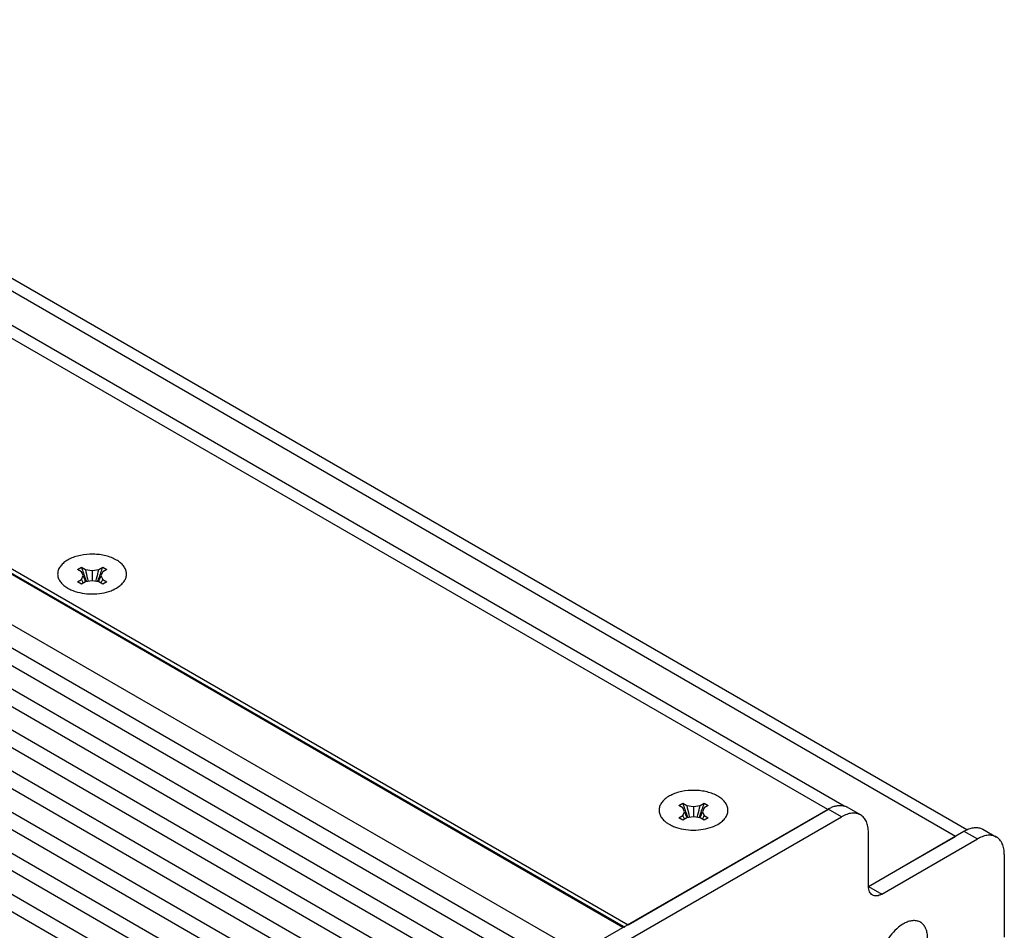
# Model space of a CAD drawing. Header units: inches. Extents: x 0 to 34, y 0 to 22.
# Tile 76 of 119: x 6.5 to 9.1, y 16.5 to 18.9. Entities that reach past the tile are written whole.
import ezdxf

# ---------------------------------------------------------------- set-up
doc = ezdxf.new("R2010")
doc.units = ezdxf.units.IN
doc.header["$LTSCALE"] = 1.87
doc.header["$MEASUREMENT"] = 0
doc.layers.get('0').update_dxf_attribs({"linetype": 'CONTINUOUS'})
doc.layers.add('02___PRT_ALL_AXES', color=7, linetype='CONTINUOUS')

msp = doc.modelspace()

# ---------------------------------------------------------------- linework, layer by layer
at = {"color": 3, "linetype": 'CONTINUOUS'}
for p, q in [((8.6954, 16.8233), (2.6917, 20.28976)), ((8.65211, 16.81447), (2.6417, 20.28481)), ((8.98798, 16.74407), (2.97757, 20.2144)), ((9.01735, 16.76094), (3.02758, 20.21936)), ((2.11738, 19.98207), (8.12779, 16.51174)), ((8.12779, 16.51174), (8.65211, 16.81447)), ((8.7595, 16.61215), (8.98798, 16.74407))]:
    msp.add_line(p, q, dxfattribs=at)
at = {"color": 7, "linetype": 'CONTINUOUS'}
for p, q in [((8.11364, 16.50459), (2.10324, 19.97493)), ((8.11511, 16.50713), (2.10824, 19.97542)), ((7.99945, 16.43865), (1.98904, 19.90899)), ((7.9837, 16.38647), (1.97329, 19.85681)), ((7.99945, 16.33129), (1.98904, 19.80162)), ((7.9837, 16.2787), (1.97329, 19.74903)), ((7.99945, 16.22351), (1.98904, 19.69385)), ((7.9837, 16.17092), (1.97329, 19.64126)), ((7.99945, 16.11574), (1.98904, 19.58607)), ((7.9837, 16.06315), (1.97329, 19.53348)), ((7.99945, 16.00797), (1.98904, 19.4783)), ((7.9837, 15.95497), (1.97329, 19.4253)), ((7.99945, 15.90019), (1.98904, 19.37053)), ((7.9837, 15.84719), (1.97329, 19.31753)), ((7.99945, 15.79242), (1.98904, 19.26275)), ((7.9837, 15.73942), (1.97329, 19.20975)), ((7.99945, 15.68464), (1.98904, 19.15498)), ((6.67998, 17.44546), (6.69059, 17.45158)), ((6.69059, 17.43934), (6.67998, 17.44546)), ((6.69059, 17.45158), (6.7012, 17.44546)), ((6.7012, 17.44546), (6.7187, 17.44275)), ((6.7187, 17.44275), (6.7362, 17.44546)), ((6.7187, 17.44275), (6.7187, 17.41571)), ((6.7362, 17.44546), (6.74681, 17.45158)), ((6.74681, 17.45158), (6.75741, 17.44546)), ((6.75741, 17.44546), (6.74681, 17.43934)), ((6.67998, 17.413), (6.69059, 17.41913)), ((6.69528, 17.42923), (6.69059, 17.43934)), ((6.69059, 17.41913), (6.69528, 17.42923)), ((6.7187, 17.41571), (6.7012, 17.413)), ((6.7362, 17.413), (6.7187, 17.41571)), ((6.74681, 17.43934), (6.74212, 17.42923)), ((6.74212, 17.42923), (6.74681, 17.41913)), ((6.74681, 17.41913), (6.75741, 17.413)), ((6.69059, 17.40688), (6.67998, 17.413)), ((6.7012, 17.413), (6.69059, 17.40688)), ((6.74681, 17.40688), (6.7362, 17.413)), ((6.75741, 17.413), (6.74681, 17.40688)), ((8.26055, 16.82499), (8.27115, 16.83111)), ((8.27115, 16.81886), (8.26055, 16.82499)), ((8.27115, 16.83111), (8.28176, 16.82499)), ((8.28176, 16.82499), (8.29926, 16.82228)), ((8.29926, 16.82228), (8.31676, 16.82499)), ((8.29926, 16.82228), (8.29926, 16.79523)), ((8.31676, 16.82499), (8.32737, 16.83111)), ((8.32737, 16.83111), (8.33797, 16.82499)), ((8.33797, 16.82499), (8.32737, 16.81886)), ((8.73835, 16.80054), (8.70299, 16.82096)), ((7.99945, 16.43865), (8.65299, 16.816)), ((8.08324, 16.44621), (8.68834, 16.79559)), ((8.26055, 16.79253), (8.27115, 16.79865)), ((8.27584, 16.80876), (8.27115, 16.81886)), ((8.27115, 16.79865), (8.27584, 16.80876)), ((8.29926, 16.79523), (8.28176, 16.79253)), ((8.31676, 16.79253), (8.29926, 16.79523)), ((8.32737, 16.81886), (8.32268, 16.80876)), ((8.32268, 16.80876), (8.32737, 16.79865)), ((8.32737, 16.79865), (8.33797, 16.79253)), ((8.68834, 16.79559), (8.65299, 16.816)), ((8.27115, 16.7864), (8.26055, 16.79253)), ((8.28176, 16.79253), (8.27115, 16.7864)), ((8.32737, 16.7864), (8.31676, 16.79253)), ((8.33797, 16.79253), (8.32737, 16.7864)), ((8.75906, 16.61291), (9.01008, 16.75785)), ((8.75906, 16.61291), (8.75906, 16.75477)), ((9.01008, 16.75785), (9.01741, 16.76164)), ((9.01008, 16.75785), (9.04543, 16.73744)), ((9.06008, 16.7628), (9.09544, 16.74239)), ((8.79441, 16.5925), (9.04543, 16.73744)), ((9.11614, 16.69662), (9.11614, 16.47916)), ((8.75906, 16.61291), (8.79441, 16.5925))]:
    msp.add_line(p, q, dxfattribs=at)
for centre, radius, start, end in [((7.21027, 17.61516), 0.54481, 197.47198, 200.96404), ((7.32147, 17.57587), 0.63383, 191.87369, 194.15441), ((6.11593, 17.57587), 0.63383, 345.84559, 348.12631), ((6.22713, 17.61516), 0.54481, 339.03596, 342.52802), ((6.83637, 17.49113), 0.16259, 206.28521, 207.0899), ((6.83199, 17.48887), 0.15766, 207.08477, 210.12372), ((6.9504, 17.51837), 0.27025, 199.25919, 201.37217), ((6.94211, 17.51517), 0.26136, 201.38063, 202.98155), ((7.24129, 17.62665), 0.57789, 200.92737, 201.65039), ((7.32451, 17.57662), 0.63696, 194.15269, 194.77554), ((6.11289, 17.57662), 0.63696, 345.22446, 345.84731), ((6.19611, 17.62665), 0.57789, 338.34961, 339.07263), ((6.49529, 17.51517), 0.26136, 337.01845, 338.61937), ((6.48699, 17.51837), 0.27025, 338.62783, 340.74081), ((6.60541, 17.48887), 0.15766, 329.87628, 332.91523), ((6.60102, 17.49113), 0.16259, 332.9101, 333.71479), ((8.79083, 16.99468), 0.54481, 197.47198, 200.96404), ((8.90203, 16.9554), 0.63383, 191.87369, 194.15441), ((7.69649, 16.9554), 0.63383, 345.84559, 348.12631), ((7.80769, 16.99468), 0.54481, 339.03596, 342.52802), ((8.68643, 16.79227), 0.03313, 59.99843, 60.67028), ((8.41693, 16.87065), 0.16259, 206.28521, 207.0899), ((8.41255, 16.8684), 0.15766, 207.08477, 210.12372), ((8.53097, 16.8979), 0.27025, 199.25919, 201.37217), ((8.52267, 16.89469), 0.26136, 201.38063, 202.98155), ((8.82185, 17.00617), 0.57789, 200.92737, 201.65039), ((8.90507, 16.95615), 0.63696, 194.15269, 194.77554), ((7.69345, 16.95615), 0.63696, 345.22446, 345.84731), ((7.77667, 17.00617), 0.57789, 338.34961, 339.07263), ((8.07585, 16.89469), 0.26136, 337.01845, 338.61937), ((8.06755, 16.8979), 0.27025, 338.62783, 340.74081), ((8.18597, 16.8684), 0.15766, 329.87628, 332.91523), ((8.18158, 16.87065), 0.16259, 332.9101, 333.71479), ((9.09074, 16.659), 0.09058, 118.09113, 120.01345)]:
    msp.add_arc(centre, radius, start, end, dxfattribs=at)
at = {"color": 3, "linetype": 'CONTINUOUS'}
msp.add_arc((8.69795, 16.73507), 0.09169, 119.07606, 120.00336, dxfattribs=at)
at = {"color": 7, "linetype": 'CONTINUOUS'}
for points in [[(6.7015, 17.41312), (6.70151, 17.4131), (6.70152, 17.41307), (6.70153, 17.41305)], [(6.7359, 17.41312), (6.73589, 17.4131), (6.73588, 17.41307), (6.73587, 17.41305)], [(8.28206, 16.79265), (8.28207, 16.79262), (8.28208, 16.7926), (8.28209, 16.79257)], [(8.31646, 16.79265), (8.31645, 16.79262), (8.31644, 16.7926), (8.31643, 16.79257)]]:
    msp.add_open_spline(points, degree=3, dxfattribs=at)
for points, knots in [([(8.65299, 16.816), (8.65597, 16.81772), (8.66191, 16.82073), (8.671, 16.82395), (8.67982, 16.82564), (8.68559, 16.82572), (8.68834, 16.82548)], [0, 0, 0, 0, 0.2778037, 0.5367129, 0.7766481, 1, 1, 1, 1]), ([(8.68834, 16.82548), (8.68898, 16.82542), (8.69149, 16.82514), (8.69396, 16.82461), (8.69576, 16.82407)], [0, 0, 0, 0, 0.2545594, 1, 1, 1, 1]), ([(8.69576, 16.82407), (8.69636, 16.82389), (8.69874, 16.8231), (8.70103, 16.82206), (8.70265, 16.82115)], [0, 0, 0, 0, 0.2521365, 1, 1, 1, 1]), ([(8.73835, 16.80054), (8.73671, 16.80149), (8.73323, 16.80312), (8.72759, 16.80468), (8.72159, 16.80535), (8.71294, 16.80505), (8.70146, 16.80228), (8.69273, 16.79812), (8.68834, 16.79559)], [0, 0, 0, 0, 0.1081021, 0.2182358, 0.3322364, 0.4516614, 0.7106913, 1, 1, 1, 1]), ([(8.75906, 16.75477), (8.75906, 16.75984), (8.75829, 16.76947), (8.75495, 16.7808), (8.75088, 16.78843), (8.7473, 16.7933), (8.74314, 16.7974), (8.73999, 16.7996), (8.73835, 16.80054)], [0, 0, 0, 0, 0.2893032, 0.5483312, 0.6677568, 0.781759, 0.8918951, 1, 1, 1, 1]), ([(9.01741, 16.76164), (9.02121, 16.76338), (9.02875, 16.76614), (9.04016, 16.7679), (9.05081, 16.76696), (9.05722, 16.76445), (9.06008, 16.7628)], [0, 0, 0, 0, 0.283695, 0.5407757, 0.7764347, 1, 1, 1, 1]), ([(9.09544, 16.74239), (9.09388, 16.74329), (9.09057, 16.74485), (9.08524, 16.7464), (9.07957, 16.74714), (9.07142, 16.74705), (9.06057, 16.74477), (9.05227, 16.74114), (9.04809, 16.73891)], [0, 0, 0, 0, 0.1091982, 0.2202613, 0.3348854, 0.4545349, 0.7127218, 1, 1, 1, 1]), ([(9.11614, 16.69662), (9.11614, 16.70168), (9.11538, 16.71131), (9.11204, 16.72264), (9.10797, 16.73028), (9.10439, 16.73514), (9.10023, 16.73924), (9.09708, 16.74144), (9.09544, 16.74239)], [0, 0, 0, 0, 0.2893032, 0.5483312, 0.6677568, 0.781759, 0.8918951, 1, 1, 1, 1]), ([(8.76941, 16.59002), (8.76776, 16.59097), (8.76467, 16.59357), (8.76139, 16.59894), (8.75944, 16.60556), (8.75906, 16.61038), (8.75906, 16.61291)], [0, 0, 0, 0, 0.2177498, 0.4508923, 0.7104636, 1, 1, 1, 1]), ([(8.79441, 16.5925), (8.79222, 16.59123), (8.78785, 16.58916), (8.78114, 16.58753), (8.77485, 16.58769), (8.77106, 16.58907), (8.76941, 16.59002)], [0, 0, 0, 0, 0.289542, 0.5491153, 0.7822555, 1, 1, 1, 1]), ([(8.11864, 16.50509), (8.11831, 16.50528), (8.11756, 16.50555), (8.11629, 16.50558), (8.11495, 16.50525), (8.11408, 16.50484), (8.11364, 16.50459)], [0, 0, 0, 0, 0.2177619, 0.4517701, 0.7118775, 1, 1, 1, 1])]:
    msp.add_open_spline(points, degree=3, knots=knots, dxfattribs=at)
at = {"layer": '02___PRT_ALL_AXES', "color": 3, "linetype": 'CONTINUOUS'}
for p, q in [((6.64734, 17.4012), (6.65471, 17.39636)), ((8.2279, 16.78073), (8.23527, 16.77589))]:
    msp.add_line(p, q, dxfattribs=at)
for points, knots in [([(6.78269, 17.47026), (6.77849, 17.47269), (6.76933, 17.47699), (6.75443, 17.48166), (6.73829, 17.48464), (6.71595, 17.48624), (6.69361, 17.48429), (6.67278, 17.4787), (6.65899, 17.47299), (6.64725, 17.46588), (6.63795, 17.4576), (6.63144, 17.44833), (6.62806, 17.43835), (6.62809, 17.4281), (6.63153, 17.41813), (6.63809, 17.40888), (6.64401, 17.40365), (6.64732, 17.40119)], [0, 0, 0, 0, 0.0663883, 0.1379969, 0.2132865, 0.2906753, 0.4443234, 0.5172582, 0.5854943, 0.6479796, 0.7043083, 0.7549151, 0.801367, 0.8462943, 0.8927833, 0.9434944, 1, 1, 1, 1]), ([(6.79008, 17.40119), (6.79326, 17.40355), (6.79897, 17.40856), (6.80541, 17.41738), (6.80903, 17.42686), (6.80953, 17.43666), (6.80689, 17.44629), (6.80131, 17.45535), (6.79308, 17.46357), (6.78636, 17.46814), (6.78269, 17.47026)], [0, 0, 0, 0, 0.1379219, 0.2623194, 0.3765077, 0.486141, 0.5981319, 0.7188022, 0.8523959, 1, 1, 1, 1]), ([(6.65471, 17.39636), (6.65577, 17.39575), (6.66023, 17.39331), (6.66489, 17.39123), (6.66849, 17.38984)], [0, 0, 0, 0, 0.2411881, 1, 1, 1, 1]), ([(6.66849, 17.38984), (6.67619, 17.38688), (6.69273, 17.3825), (6.71847, 17.38034), (6.74423, 17.38243), (6.7608, 17.38675), (6.76851, 17.38969)], [0, 0, 0, 0, 0.2428111, 0.4998041, 0.7569781, 1, 1, 1, 1]), ([(6.76851, 17.38969), (6.77053, 17.39046), (6.77807, 17.39358), (6.78526, 17.39762), (6.79008, 17.40119)], [0, 0, 0, 0, 0.2646347, 1, 1, 1, 1]), ([(8.36325, 16.84979), (8.35905, 16.85221), (8.34989, 16.85651), (8.33499, 16.86118), (8.31885, 16.86417), (8.29651, 16.86576), (8.27418, 16.86381), (8.25334, 16.85822), (8.23955, 16.85251), (8.22781, 16.84541), (8.21851, 16.83712), (8.212, 16.82786), (8.20862, 16.81788), (8.20865, 16.80762), (8.21209, 16.79765), (8.21865, 16.7884), (8.22457, 16.78318), (8.22788, 16.78072)], [0, 0, 0, 0, 0.0663883, 0.1379969, 0.2132865, 0.2906753, 0.4443234, 0.5172582, 0.5854943, 0.6479796, 0.7043083, 0.7549151, 0.801367, 0.8462943, 0.8927833, 0.9434944, 1, 1, 1, 1]), ([(8.37064, 16.78072), (8.37382, 16.78308), (8.37953, 16.78809), (8.38597, 16.7969), (8.38959, 16.80638), (8.39009, 16.81619), (8.38745, 16.82582), (8.38187, 16.83488), (8.37364, 16.84309), (8.36693, 16.84767), (8.36325, 16.84979)], [0, 0, 0, 0, 0.1379219, 0.2623194, 0.3765077, 0.486141, 0.5981319, 0.7188022, 0.8523959, 1, 1, 1, 1]), ([(8.23527, 16.77589), (8.23633, 16.77528), (8.24079, 16.77283), (8.24545, 16.77076), (8.24905, 16.76937)], [0, 0, 0, 0, 0.2411881, 1, 1, 1, 1]), ([(8.24905, 16.76937), (8.25675, 16.7664), (8.27329, 16.76203), (8.29903, 16.75987), (8.32479, 16.76195), (8.34136, 16.76628), (8.34907, 16.76921)], [0, 0, 0, 0, 0.2428111, 0.4998041, 0.7569781, 1, 1, 1, 1]), ([(8.34907, 16.76921), (8.35109, 16.76998), (8.35863, 16.77311), (8.36582, 16.77714), (8.37064, 16.78072)], [0, 0, 0, 0, 0.2646347, 1, 1, 1, 1])]:
    msp.add_open_spline(points, degree=3, knots=knots, dxfattribs=at)
at = {"layer": '02___PRT_ALL_AXES', "color": 7, "linetype": 'CONTINUOUS'}
for points, knots in [([(8.85833, 16.51801), (8.85661, 16.51726), (8.84942, 16.51379), (8.84277, 16.50926), (8.83802, 16.50543)], [0, 0, 0, 0, 0.2356958, 1, 1, 1, 1]), ([(8.91444, 16.47708), (8.91444, 16.48132), (8.91384, 16.48942), (8.91084, 16.50065), (8.90654, 16.50861), (8.90215, 16.51369), (8.89849, 16.51683), (8.89443, 16.51933), (8.89001, 16.52118), (8.88526, 16.52235), (8.87841, 16.52302), (8.86915, 16.52202), (8.86197, 16.51958), (8.85833, 16.51801)], [0, 0, 0, 0, 0.147563, 0.2809378, 0.401477, 0.45831, 0.513706, 0.568494, 0.6235654, 0.6797844, 0.7379324, 0.86222, 1, 1, 1, 1]), ([(8.83802, 16.50543), (8.83161, 16.50027), (8.81955, 16.48815), (8.80479, 16.46698), (8.79369, 16.44364), (8.78912, 16.42714), (8.7878, 16.41898)], [0, 0, 0, 0, 0.242535, 0.4995317, 0.75676, 1, 1, 1, 1])]:
    msp.add_open_spline(points, degree=3, knots=knots, dxfattribs=at)

doc.saveas('drawing.dxf')
